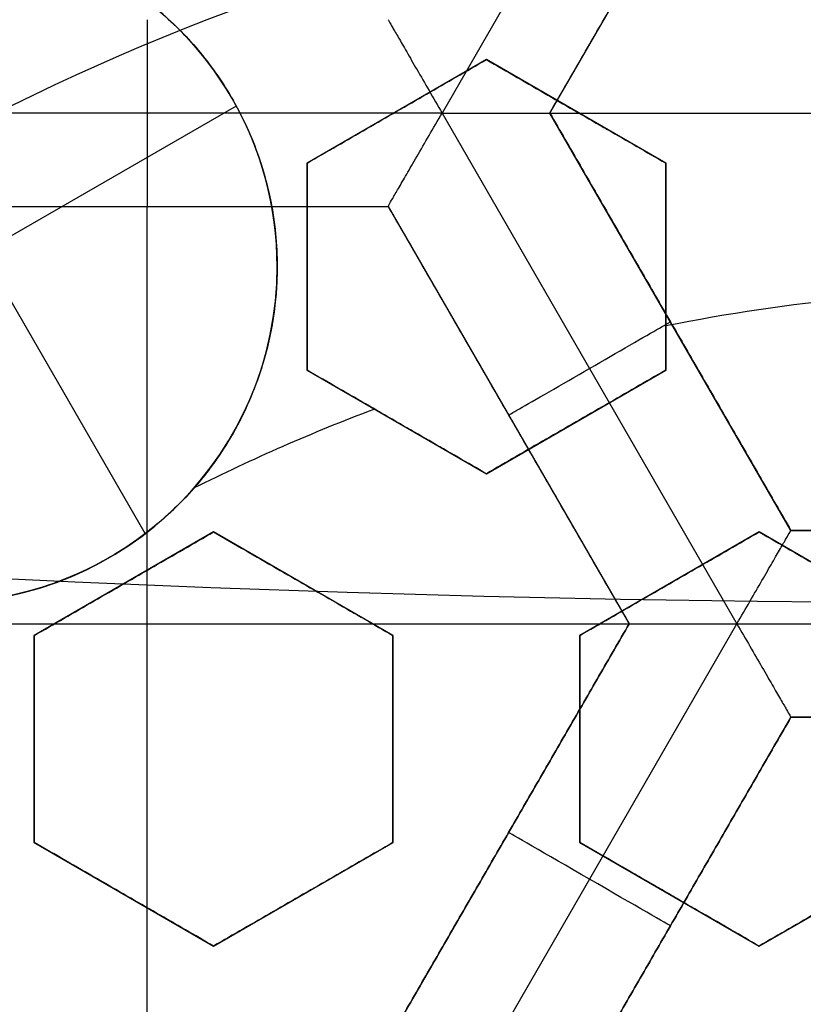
# Model space of a CAD drawing. Header units: centimetres. Extents: x -14.2 to 14.2, y -23.9 to 0.
# Tile 41 of 256: x -0.135 to -0.031, y -22.896 to -22.764. Entities that reach past the tile are written whole.
import ezdxf

# ---------------------------------------------------------------- set-up
doc = ezdxf.new("R2010")
doc.units = ezdxf.units.CM
doc.layers.add('Default', color=7, linetype='Continuous', true_color=0x000000)

# ---------------------------------------------------------------- blocks, each defined once
blk = doc.blocks.new('Block 10')
at = {"layer": 'Default', "extrusion": (0, -1, 0)}
for centre, radius in [((0, 20, 11.64412469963), 3.056153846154), ((0, 20, 11.74393517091), 3.15), ((0, 20, 12.75), 3.15), ((0, 20, 12.8), 3.149999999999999), ((0, 20, 12.85), 3.15), ((0, 20, 13.5), 3), ((0, 20, 16.45), 3.05), ((0, 20, 16.45), 2.975), ((0, 20, 16.65), 3.05)]:
    blk.add_arc(centre, radius, 0, 180, dxfattribs=at)
at = {"layer": 'Default', "extrusion": (0, 1, 0)}
for centre, radius, end in [((0, 20, -11.821967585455), 3.149999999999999, 180), ((0, 20, -11.9), 3.15, 180), ((0, 20, -13.625), 3, 179.9999999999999), ((0, 20, -13.75), 3, 180), ((0, 20, -16.08611150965), 2.842130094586, 180), ((0, 20, -16.30510174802), 3.097618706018, 180), ((3.552713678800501e-16, 20, -16.41899023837), 3.15, 180), ((0, 20, -16.534495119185), 3.149999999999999, 180), ((0, 20, -16.55), 3.050000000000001, 180), ((0, 20, -16.55), 2.974999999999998, 180), ((0, 20, -16.65), 3.15, 180), ((0, 20, -16.65), 2.975, 180), ((0, 20, -16.7), 2.925, 180), ((0, 20, -16.7), 2.925, 180)]:
    blk.add_arc(centre, radius, 0, end, dxfattribs=at)

msp = doc.modelspace()

# ---------------------------------------------------------------- linework, layer by layer
at = {"layer": 'Default'}
for p, q in [((-0.03946957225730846, -22.70820802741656, -4.352500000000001), (-0.07893531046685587, -22.7765646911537, -4.3525)), ((-0.06450020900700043, -22.77656636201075, -4.306251), (-0.03225000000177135, -22.72070736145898, -4.306251)), ((-0.1186459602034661, -22.83285231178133, -3.104974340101), (-0.1632675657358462, -22.75556542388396, -3.104974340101)), ((-0.07300000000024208, -22.76940776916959, -3.0601274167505), (-0.09700000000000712, -22.78326417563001, -3.0601274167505)), ((-0.04900000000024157, -22.78326417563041, -3.057829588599), (-0.0730000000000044, -22.76940776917, -3.057829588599)), ((-0.1064668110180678, -22.77562344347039, -3.104974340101), (-0.1843836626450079, -22.82060875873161, -3.104974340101)), ((-0.07893570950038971, -22.776564, -4.352499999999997), (-0.1578657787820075, -22.776564, -4.352499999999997)), ((-0.08500000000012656, -22.7763359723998, -3.086615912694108), (-0.08500000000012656, -22.7763359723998, -3.033407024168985)), ((-0.0789356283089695, -22.77656648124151, -4.3525), (-0.0394684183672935, -22.84492569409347, -4.352499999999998)), ((-0.03224979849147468, -22.83242498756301, -4.306251), (-0.064500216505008, -22.77656562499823, -4.306251)), ((-0.0645, -22.776566, -4.2725), (0.06449999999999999, -22.776566, -4.2725)), ((-0.06100000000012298, -22.77633597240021, -3.084366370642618), (-0.06100000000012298, -22.77633597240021, -3.031157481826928)), ((-0.097, -22.78326417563, -3.054308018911), (-0.097, -22.81097698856, -3.054308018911)), ((-0.049, -22.81097698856, -3.049469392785), (-0.049, -22.78326417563, -3.049469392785)), ((-0.1506506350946, -22.78906572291, -4.306251), (-0.08615063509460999, -22.78906572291, -4.306251)), ((-0.118400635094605, -22.900783, -4.2725), (-0.118400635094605, -22.78906572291, -4.2725)), ((-0.118400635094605, -22.78906572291, -4.340002), (-0.118400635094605, -22.78906572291, -4.2725)), ((-0.0861510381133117, -22.78906502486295, -4.340002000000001), (-0.05390020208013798, -22.84492511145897, -4.340002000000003)), ((-0.08615083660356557, -22.78906537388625, -4.306251), (-0.05390041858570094, -22.84492473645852, -4.306251)), ((-0.1010004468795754, -22.79712058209, -3.081426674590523), (-0.101000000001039, -22.79712058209, -3.104974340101)), ((-0.097, -22.797120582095, -3.08089587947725), (-0.097, -22.797120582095, -3.027686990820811)), ((-0.049, -22.797120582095, -3.07606891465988), (-0.049, -22.797120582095, -3.022860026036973)), ((-0.04837491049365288, -22.8044954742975, -4.340002), (-0.04837491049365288, -22.8044954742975, -4.2725)), ((-0.09699999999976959, -22.81097698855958, -3.0457326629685), (-0.07300000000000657, -22.82483339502, -3.0457326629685)), ((-0.07299999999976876, -22.82483339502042, -3.043191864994), (-0.04900000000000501, -22.81097698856, -3.043191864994)), ((-0.07002562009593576, -22.81699506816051, -4.340002), (-0.07002562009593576, -22.81699506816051, -4.2725)), ((-0.08499999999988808, -22.81790519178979, -3.072278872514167), (-0.08499999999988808, -22.81790519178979, -3.019069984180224)), ((-0.06099999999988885, -22.81790519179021, -3.069660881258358), (-0.06099999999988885, -22.81790519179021, -3.016451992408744)), ((-0.1095000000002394, -22.83262762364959, -3.044225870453), (-0.1335000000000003, -22.84648403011, -3.044225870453)), ((-0.0855000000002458, -22.84648403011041, -3.040178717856), (-0.1095000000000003, -22.83262762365, -3.040178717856)), ((-0.03650000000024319, -22.83262762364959, -3.0344630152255), (-0.0605000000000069, -22.84648403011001, -3.0344630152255)), ((-0.0125000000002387, -22.84648403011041, -3.032930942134), (-0.03650000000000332, -22.83262762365, -3.032930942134)), ((0.03225041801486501, -22.83242463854, -4.306251), (-0.03225041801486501, -22.83242463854, -4.306251)), ((-0.1215000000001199, -22.8395558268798, -3.070761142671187), (-0.1215000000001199, -22.8395558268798, -3.01755225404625)), ((-0.09750000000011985, -22.83955582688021, -3.066733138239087), (-0.09750000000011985, -22.83955582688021, -3.013524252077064)), ((-0.04850000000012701, -22.8395558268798, -3.060919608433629), (-0.04850000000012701, -22.8395558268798, -3.00771072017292)), ((-0.1829006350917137, -22.844924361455, -4.2725), (-0.05390063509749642, -22.844924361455, -4.2725)), ((-0.05390063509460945, -22.84492436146, -4.306251), (-0.08615083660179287, -22.90078334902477, -4.306251)), ((-0.07893177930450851, -22.91328357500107, -4.3525), (-0.03946606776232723, -22.84492695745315, -4.352500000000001)), ((-0.03946641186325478, -22.84492636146, -4.352499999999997), (0.03946718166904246, -22.84492636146, -4.352499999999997)), ((-0.1335, -22.84648403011, -3.040178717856), (-0.1335, -22.87419684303, -3.040178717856)), ((-0.0855, -22.87419684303, -3.0314610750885), (-0.0855, -22.84648403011, -3.0314610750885)), ((-0.0605, -22.84648403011, -3.0281857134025), (-0.0605, -22.87419684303, -3.0281857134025)), ((-0.0645000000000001, -22.913283, -4.306251), (-0.03225000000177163, -22.85742436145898, -4.306251)), ((-0.03225, -22.85742436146, -4.306251), (0.03225043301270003, -22.85742436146, -4.306251)), ((-0.1335, -22.86034043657, -3.013524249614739), (-0.1335, -22.86034043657, -3.066733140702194)), ((-0.0855, -22.86034043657, -3.05803705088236), (-0.0855, -22.86034043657, -3.004828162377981)), ((-0.0605, -22.86034043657, -3.054773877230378), (-0.0605, -22.86034043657, -3.001564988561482)), ((-0.07002583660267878, -22.87285402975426, -4.340002), (-0.07002583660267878, -22.87285402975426, -4.2725)), ((-0.1334999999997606, -22.87419684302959, -3.0314610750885), (-0.1094999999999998, -22.88805324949, -3.0314610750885)), ((-0.1094999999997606, -22.88805324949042, -3.026772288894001), (-0.08550000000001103, -22.87419684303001, -3.026772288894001)), ((-0.06049999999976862, -22.87419684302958, -3.0197581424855), (-0.03650000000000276, -22.88805324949, -3.0197581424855)), ((-0.0364999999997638, -22.88805324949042, -3.017997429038), (-0.01249999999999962, -22.87419684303, -3.017997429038)), ((-0.1214999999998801, -22.88112504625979, -3.058037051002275), (-0.1214999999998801, -22.88112504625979, -3.004828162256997)), ((-0.09749999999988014, -22.88112504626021, -3.05329057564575), (-0.09749999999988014, -22.88112504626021, -3.00008168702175)), ((-0.04849999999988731, -22.88112504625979, -3.046266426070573), (-0.04849999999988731, -22.88112504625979, -2.993057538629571)), ((-0.04837500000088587, -22.88535368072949, -4.340002), (-0.04837500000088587, -22.88535368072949, -4.2725))]:
    msp.add_line(p, q, dxfattribs=at)
at = {"layer": 'Default', "extrusion": (0, 0, -1)}
for centre, radius, start, end in [((0, -23.05, 3), 0.9, 270, 90), ((0, -23.05, 3.789997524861), 0.9, 270, 89.99999999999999), ((0, -23.05, 4.600000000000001), 0.8550000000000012, 270, 90), ((0, -23.05, 4.286758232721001), 0.8349999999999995, 270, 90), ((0, -23.05, 4.3375), 0.82, 0, 180), ((0, -23.05, 4.295), 0.8074999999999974, 270, 89.99999999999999), ((0, -23.05, 4.3125), 0.795, 0, 180), ((0, -23.05, 4.178651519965), 0.775, 0, 90), ((0, -23.05, 4.2025), 0.7575000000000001, 0, 180), ((0, -23.05, 4.245), 0.7574999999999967, 270, 89.99999999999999), ((0, -23.05, 4.2725), 0.7275, 0, 180), ((0, -23.05, 3.125), 0.6775000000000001, 0, 180), ((0, -23.05, 3.135), 0.677500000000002, 0, 180), ((-4.440892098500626e-17, -23.05, 3.1075), 0.6725, 0, 180), ((-4.440892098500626e-17, -23.05, 3.145), 0.6725, 0, 180), ((-4.440892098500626e-17, -23.05, 4.2725), 0.6675, 0, 180), ((0, -23.05, 3.126519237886), 0.6125, 0, 180), ((0, -23.05, 3.1125), 0.6075, 0, 180), ((0, -23.05, 3.145), 0.6075, 0, 180), ((0, -23.05, 3.1), 0.6000000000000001, 270, 90), ((0, -23.05, 3.05), 0.6000000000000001, 270, 89.99999999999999), ((0, -23.05, 3.120895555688), 0.5500000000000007, 0, 180), ((0, -23.05, 3.040664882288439), 0.3065014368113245, 40.9486084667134, 79.0513915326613), ((0.146, -22.79712058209, 3.088570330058), 0.04499999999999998, 154.4169266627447, 180), ((0.146, -22.79712058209, 3.088570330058), 0.04499999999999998, 180, 325.5243620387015), ((0, -23.05, 3.073248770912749), 0.2498347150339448, 78.68932004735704, 84.48750595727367), ((0, -23.05, 3.073248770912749), 0.2498347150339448, 63.33308738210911, 69.37654168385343)]:
    msp.add_arc(centre, radius, start, end, dxfattribs=at)
at = {"layer": 'Default'}
for centre, radius, start, end in [((0, -23.05, -4.6), 0.8550000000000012, 90, 270), ((4.484155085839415e-45, -23.05, -4.58), 0.8349999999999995, 90.00000000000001, 270), ((0, -23.05, -4.4333791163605), 0.8349999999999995, 90, 270), ((0, -23.05, -4.3125), 0.7825000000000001, 0, 180), ((0, -23.05, -4.207003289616), 0.775, 90, 270), ((0, -23.05, -4.192827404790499), 0.775, 90, 270), ((0, -23.05, -4.287500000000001), 0.7575000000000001, 0, 180), ((0, -23.05, -4.245), 0.7575000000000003, 0, 180), ((0, -23.05, -3.1), 0.7025000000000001, 0, 180), ((0, -23.05, -3.145), 0.6775000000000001, 0, 180), ((0, -23.05, -3.12625), 0.6724999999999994, 0, 180), ((0, -23.05, -4.3675), 0.6675, 0, 180), ((0, -23.05, -4.32), 0.6675000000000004, 0, 180), ((0, -23.05, -4.3975), 0.6375000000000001, 0, 180), ((0, -23.05, -3.1075), 0.6367740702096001, 0, 180), ((-4.440892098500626e-17, -23.05, -3.145), 0.6231698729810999, 0, 180), ((0, -23.05, -4.378480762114), 0.6075, 0, 180), ((0, -23.05, -4.3975), 0.6075, 0, 180), ((0, -23.05, -4.387990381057), 0.6074999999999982, 0, 180), ((0, -23.05, -3.12875), 0.6074999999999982, 0, 180), ((0, -23.05, -3), 0.6000000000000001, 90, 270), ((0, -23.05, -3.1125), 0.55, 0, 180), ((-5.000444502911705e-14, -23.05, -3.129291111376), 0.55000000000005, 0, 180), ((-0.1460000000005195, -22.79712058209, -3.104974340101), 0.04499999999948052, 0, 119.9999999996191), ((-0.1460000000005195, -22.79712058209, -3.104974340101), 0.0449999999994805, 180, 0)]:
    msp.add_arc(centre, radius, start, end, dxfattribs=at)
at = {"layer": 'Default', "extrusion": (-1, 0, 0)}
msp.add_arc((22.776564, -4.340001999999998, 0.1184007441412), 0.01249799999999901, 180, 0, dxfattribs=at)
at = {"layer": 'Default', "extrusion": (0.5000000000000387, -0.8660254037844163, 0)}
msp.add_arc((-11.45664350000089, -4.340002, 19.72508657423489), 0.01249799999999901, 180, 4.071761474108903e-12, dxfattribs=at)
at = {"layer": 'Default', "extrusion": (0.5000000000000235, 0.866025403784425, 0)}
msp.add_arc((-11.38828486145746, -4.340002, -19.84348541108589), 0.01249800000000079, 180.0000000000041, 4.071761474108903e-12, dxfattribs=at)
at = {"layer": 'Default'}
for points, degree in [([(4.096019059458e-09, -23.94999504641, -4.579995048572), (-0.0235431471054, -23.94999504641, -4.579995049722), (-0.07063544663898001, -23.94815681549, -4.579973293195), (-0.1409862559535, -23.93982430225, -4.579982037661), (-0.2102233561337, -23.92605387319, -4.579979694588), (-0.2783909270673, -23.90683803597, -4.579980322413), (-0.3447773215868, -23.88234055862, -4.579980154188), (-0.4089202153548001, -23.85277824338, -4.579980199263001), (-0.4707621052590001, -23.81814901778, -4.579980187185), (-0.5295038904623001, -23.77889465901, -4.579980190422), (-0.5850604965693, -23.73511101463, -4.579980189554), (-0.6370893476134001, -23.6870108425, -4.579980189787), (-0.6850100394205, -23.63517092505, -4.579980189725), (-0.7288631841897, -23.57955851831, -4.579980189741), (-0.7681839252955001, -23.52069739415, -4.579980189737), (-0.8026905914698, -23.45909097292, -4.579980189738), (-0.8323654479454, -23.39472976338, -4.579980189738), (-0.8568215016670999, -23.32842157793, -4.579980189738), (-0.8760232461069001, -23.26036952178, -4.579980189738), (-0.8898444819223, -23.19086607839, -4.579980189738), (-0.8981408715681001, -23.12075437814, -4.579980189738), (-0.9009294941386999, -23.05000055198, -4.579980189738), (-0.8981411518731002, -22.979249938, -4.579980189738), (-0.8898450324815, -22.90913678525, -4.579980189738), (-0.8760234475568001, -22.83963165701, -4.579980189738), (-0.8568232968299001, -22.77158396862, -4.579980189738), (-0.8323660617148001, -22.70527147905, -4.579980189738), (-0.8026916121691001, -22.64091123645, -4.579980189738), (-0.7681862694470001, -22.57930634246, -4.579980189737), (-0.7288638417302, -22.52044236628, -4.579980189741), (-0.6850126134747, -22.46483218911, -4.579980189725), (-0.6370916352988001, -22.41299131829, -4.579980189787), (-0.5850613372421, -22.36488979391, -4.579980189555), (-0.5295085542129, -22.32110875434, -4.579980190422), (-0.4707636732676, -22.28185182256, -4.579980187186), (-0.4089218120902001, -22.24722266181, -4.579980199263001), (-0.3447812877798, -22.21766105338, -4.579980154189), (-0.2783916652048, -22.19316214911, -4.579980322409), (-0.2102250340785, -22.1739465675, -4.579979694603), (-0.1409877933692, -22.16017590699, -4.579982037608), (-0.07063561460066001, -22.15184317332, -4.579973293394), (-0.02354317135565, -22.15000495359, -4.579995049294), (-4.096018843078e-09, -22.15000495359, -4.579995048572)], 3), ([(5.339996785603e-09, -23.92999354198, -4.599993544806), (-0.02306651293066, -23.92999354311, -4.599993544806), (-0.06904166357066, -23.92817025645, -4.600002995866), (-0.1378559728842, -23.92003351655, -4.59999919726), (-0.2055461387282, -23.90656647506, -4.600000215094), (-0.2722006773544, -23.88777833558, -4.599999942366), (-0.3371088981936, -23.86382577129, -4.600000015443), (-0.3998249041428, -23.83492118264, -4.599999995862), (-0.4602915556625, -23.8010619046, -4.600000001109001), (-0.517726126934, -23.76268102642, -4.599999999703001), (-0.5720472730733, -23.71987099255, -4.600000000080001), (-0.6229187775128, -23.67284062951, -4.599999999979), (-0.6697729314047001, -23.62215442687, -4.600000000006), (-0.7126508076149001, -23.56777879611, -4.599999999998), (-0.7510967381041, -23.51022712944, -4.600000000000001), (-0.7848356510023, -23.44999145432, -4.600000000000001), (-0.8138506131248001, -23.38706147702, -4.600000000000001), (-0.8377625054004, -23.32222862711, -4.600000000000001), (-0.8565371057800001, -23.25569057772, -4.600000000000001), (-0.8700509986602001, -23.18773274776, -4.600000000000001), (-0.8781627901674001, -23.11918117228, -4.600000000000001), (-0.8808894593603, -23.05000127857, -4.600000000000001), (-0.8781631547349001, -22.98082407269, -4.600000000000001), (-0.8700516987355, -22.91227112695, -4.600000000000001), (-0.8565375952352, -22.84431175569, -4.600000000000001), (-0.8377644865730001, -22.77777748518, -4.600000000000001), (-0.8138516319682, -22.71294077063, -4.600000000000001), (-0.7848371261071, -22.65001162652, -4.600000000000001), (-0.7510995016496, -22.58977730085, -4.600000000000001), (-0.7126521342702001, -22.53222301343, -4.599999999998), (-0.6697761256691, -22.47784940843, -4.600000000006), (-0.6229218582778, -22.42716233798, -4.599999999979), (-0.5720491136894, -22.38013066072, -4.600000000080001), (-0.5177314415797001, -22.33732285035, -4.599999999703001), (-0.4602938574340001, -22.29893938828, -4.600000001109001), (-0.3998271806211, -22.26508006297, -4.599999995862), (-0.3371134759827, -22.23617609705, -4.600000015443), (-0.2722021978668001, -22.21222210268, -4.599999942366), (-0.205548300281, -22.19343406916, -4.600000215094), (-0.13785759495, -22.17996669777, -4.59999919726), (-0.06904173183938, -22.17182972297, -4.600002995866), (-0.02306648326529, -22.17000645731, -4.599993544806), (-5.339996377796e-09, -22.17000645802, -4.599993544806)], 3), ([(-0.06450170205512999, -22.77656598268, -4.340002), (-0.04837628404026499, -22.74863642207, -4.340002), (-0.0322508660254, -22.72070686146, -4.340002)], 2), ([(-0.0645, -22.776566, -4.2725), (-0.048375, -22.74863668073, -4.2725), (-0.03225, -22.72070736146, -4.2725)], 2), ([(-0.08615063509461, -22.764066, -4.340002), (-0.08615063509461, -22.764066, -4.340857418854), (-0.08604839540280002, -22.76424308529, -4.34258304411), (-0.08558533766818, -22.76504512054, -4.345087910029), (-0.08480704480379, -22.76639317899, -4.347437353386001), (-0.08370982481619, -22.76829356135, -4.349517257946), (-0.08231711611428, -22.77070602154, -4.351174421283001), (-0.08069304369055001, -22.77351818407, -4.352248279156), (-0.07952808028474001, -22.77553798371, -4.352499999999), (-0.0789349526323, -22.77656531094, -4.352499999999)], 3), ([(-0.097, -22.78326417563, -3.085620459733), (-0.09432950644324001, -22.78172236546, -3.085815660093), (-0.08899113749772, -22.77864025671, -3.086241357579), (-0.0809931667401, -22.77402262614, -3.086983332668), (-0.07566377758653, -22.77094570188, -3.087545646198), (-0.073, -22.76940776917, -3.087843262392)], 3), ([(-0.09700000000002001, -22.78326417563, -3.032411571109), (-0.0943289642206, -22.78172205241, -3.032606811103), (-0.08898987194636, -22.77863952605, -3.033032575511), (-0.08099180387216, -22.77402183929, -3.03377458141), (-0.07566319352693, -22.77094536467, -3.034336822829), (-0.07300000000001, -22.76940776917, -3.034634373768)], 3), ([(-0.07300000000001, -22.76940776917, -3.034634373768), (-0.073000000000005, -22.76940776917, -3.06123881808), (-0.073, -22.76940776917, -3.087843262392)], 2), ([(-0.073, -22.76940776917, -3.087843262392), (-0.07023011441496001, -22.77100696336, -3.087026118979), (-0.0647593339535, -22.77416551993, -3.085431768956), (-0.05677797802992, -22.77877355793, -3.08316447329), (-0.0515715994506, -22.781779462, -3.081725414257), (-0.049, -22.78326417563, -3.08102480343)], 3), ([(-0.07300000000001, -22.76940776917, -3.034634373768), (-0.07022610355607, -22.77100927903, -3.033816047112), (-0.06474996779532, -22.77417092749, -3.032220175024), (-0.0567689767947, -22.77877875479, -3.029953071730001), (-0.05156773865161, -22.78178169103, -3.02851547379), (-0.04900000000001, -22.78326417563, -3.027815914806)], 3), ([(-0.08615063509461, -22.78906479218, -4.340002), (-0.08615063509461, -22.78906479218, -4.340857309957), (-0.08605157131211, -22.78888367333, -4.34258279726), (-0.08558724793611, -22.78808326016, -4.345087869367), (-0.08480921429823, -22.78673469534, -4.347437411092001), (-0.08371200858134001, -22.7848343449, -4.349517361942), (-0.08231856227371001, -22.78242153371, -4.35117476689), (-0.08069627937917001, -22.77960875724, -4.352248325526), (-0.07952739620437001, -22.77759145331, -4.352499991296), (-0.0789349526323, -22.77656531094, -4.352499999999)], 3), ([(-0.0789349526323, -22.77656531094, -4.352499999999), (-0.07774943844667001, -22.77656531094, -4.352500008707), (-0.07542038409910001, -22.77656611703, -4.352248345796), (-0.07217220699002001, -22.7765657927, -4.351174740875), (-0.06938633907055, -22.77656588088, -4.349517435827), (-0.06719192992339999, -22.7765658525, -4.347437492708), (-0.06563480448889, -22.77656587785, -4.345087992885), (-0.06471029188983, -22.77656580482, -4.342582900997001), (-0.06450170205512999, -22.77656598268, -4.340857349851), (-0.06450170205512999, -22.77656598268, -4.340002)], 3), ([(-0.06450170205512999, -22.77656598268, -4.340002), (-0.064500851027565, -22.77656599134, -4.306251), (-0.0645, -22.776566, -4.2725)], 2), ([(-0.06450170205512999, -22.77656598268, -4.340002), (-0.04837626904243, -22.804496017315, -4.340002), (-0.03225083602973, -22.83242605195, -4.340002)], 2), ([(-0.0645, -22.776566, -4.2725), (-0.048375, -22.80449531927, -4.2725), (-0.03225, -22.83242463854, -4.2725)], 2), ([(-0.09700000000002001, -22.78326417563, -3.032411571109), (-0.09700000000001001, -22.78326417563, -3.059016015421), (-0.097, -22.78326417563, -3.085620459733)], 2), ([(-0.097, -22.81097698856, -3.076204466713), (-0.097, -22.80805315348, -3.077190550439), (-0.097, -22.80210194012, -3.079202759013), (-0.097, -22.79286826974, -3.082340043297), (-0.097, -22.78650046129, -3.084513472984), (-0.097, -22.78326417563, -3.085620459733)], 3), ([(-0.09700000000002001, -22.81097698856, -3.022995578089), (-0.09700000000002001, -22.80805601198, -3.023980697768), (-0.09699999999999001, -22.80210861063, -3.025991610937), (-0.09699999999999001, -22.79287524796, -3.029128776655), (-0.09700000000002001, -22.78650345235, -3.031303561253), (-0.09700000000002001, -22.78326417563, -3.032411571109)], 3), ([(-0.049, -22.78326417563, -3.08102480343), (-0.049, -22.78645251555, -3.079883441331), (-0.049, -22.7927564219, -3.07762810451), (-0.049, -22.80199410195, -3.074327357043), (-0.049, -22.80800694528, -3.072181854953), (-0.049, -22.81097698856, -3.071122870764)], 3), ([(-0.049, -22.78326417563, -3.08102480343), (-0.049000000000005, -22.78326417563, -3.054420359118), (-0.04900000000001, -22.78326417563, -3.027815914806)], 2), ([(-0.04900000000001, -22.78326417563, -3.027815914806), (-0.04900000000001, -22.78644985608, -3.026675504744), (-0.04899999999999, -22.79275021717, -3.024421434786), (-0.04899999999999, -22.80198801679, -3.021120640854), (-0.04900000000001, -22.80800433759, -3.018973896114), (-0.04900000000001, -22.81097698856, -3.01791398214)], 3), ([(-0.1506506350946, -22.78906479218, -4.340002), (-0.118400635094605, -22.78906479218, -4.340002), (-0.08615063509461, -22.78906479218, -4.340002)], 2), ([(-0.1506506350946, -22.78906572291, -4.2725), (-0.118400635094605, -22.78906572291, -4.2725), (-0.08615063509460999, -22.78906572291, -4.2725)], 2), ([(-0.08615063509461, -22.78906479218, -4.340002), (-0.07002520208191, -22.81699482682, -4.340002), (-0.05389976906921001, -22.84492486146, -4.340002)], 2), ([(-0.08615063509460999, -22.78906572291, -4.2725), (-0.08615063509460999, -22.789065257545, -4.306251), (-0.08615063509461, -22.78906479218, -4.340002)], 2), ([(-0.08615063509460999, -22.78906572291, -4.2725), (-0.07002563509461, -22.816995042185, -4.2725), (-0.05390063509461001, -22.84492436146, -4.2725)], 2), ([(-0.09700000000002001, -22.81097698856, -3.022995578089), (-0.09700000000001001, -22.81097698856, -3.049600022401), (-0.097, -22.81097698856, -3.076204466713)], 2), ([(-0.073, -22.82483339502, -3.068469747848), (-0.07550513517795, -22.82338705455, -3.069251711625), (-0.08062287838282, -22.82043232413, -3.070866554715), (-0.0885926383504, -22.81583098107, -3.073434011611), (-0.09415866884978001, -22.81261743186, -3.075262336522), (-0.097, -22.81097698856, -3.076204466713)], 3), ([(-0.07300000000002, -22.82483339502, -3.015260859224), (-0.07551021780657, -22.82338412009, -3.016044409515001), (-0.08063473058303, -22.82042548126, -3.017661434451), (-0.08860513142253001, -22.81582376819, -3.020229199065), (-0.09416401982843, -22.81261434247, -3.022055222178), (-0.09700000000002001, -22.81097698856, -3.022995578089)], 3), ([(-0.049, -22.81097698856, -3.071122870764), (-0.05166531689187, -22.81251580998, -3.070769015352), (-0.05699667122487, -22.81559386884, -3.07009939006), (-0.06499202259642, -22.82020998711, -3.069213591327), (-0.07032985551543, -22.82329178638, -3.06870377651), (-0.073, -22.82483339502, -3.068469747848)], 3), ([(-0.04900000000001, -22.81097698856, -3.01791398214), (-0.05166649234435, -22.81251648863, -3.017559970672), (-0.05699941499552, -22.81559545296, -3.016890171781), (-0.06499457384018, -22.82021146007, -3.016004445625), (-0.07033094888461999, -22.82329241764, -3.015494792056), (-0.07300000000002, -22.82483339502, -3.015260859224)], 3), ([(-0.04900000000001, -22.81097698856, -3.01791398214), (-0.049000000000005, -22.81097698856, -3.044518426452), (-0.049, -22.81097698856, -3.071122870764)], 2), ([(-0.07300000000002, -22.82483339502, -3.015260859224), (-0.07300000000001, -22.82483339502, -3.041865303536), (-0.073, -22.82483339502, -3.068469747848)], 2), ([(-0.1335, -22.84648403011, -3.070904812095), (-0.1308338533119, -22.8449447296, -3.070841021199), (-0.1255011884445, -22.84186591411, -3.070755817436), (-0.1174988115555, -22.83724573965, -3.070755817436), (-0.1121661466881, -22.83416692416, -3.070841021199), (-0.1095, -22.83262762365, -3.070904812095)], 3), ([(-0.1335, -22.84648403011, -3.017695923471), (-0.1308338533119, -22.8449447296, -3.017632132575), (-0.1255011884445, -22.84186591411, -3.017546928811), (-0.1174988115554, -22.83724573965, -3.017546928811), (-0.1121661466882, -22.83416692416, -3.017632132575), (-0.1095, -22.83262762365, -3.017695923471)], 3), ([(-0.1095, -22.83262762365, -3.017695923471), (-0.1095, -22.83262762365, -3.044300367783), (-0.1095, -22.83262762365, -3.070904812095)], 2), ([(-0.1095, -22.83262762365, -3.070904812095), (-0.106633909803, -22.8342823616, -3.069897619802), (-0.1010347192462, -22.83751505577, -3.067944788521), (-0.09305222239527, -22.84212375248, -3.065204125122), (-0.08797477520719, -22.84505521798, -3.063489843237), (-0.0855, -22.84648403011, -3.062661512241)], 3), ([(-0.1095, -22.83262762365, -3.017695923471), (-0.1066353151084, -22.83428155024, -3.016689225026), (-0.1010379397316, -22.83751319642, -3.014737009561), (-0.09304997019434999, -22.84212505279, -3.011994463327), (-0.08797378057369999, -22.84505579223, -3.0102806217), (-0.08550000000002, -22.84648403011, -3.009452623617)], 3), ([(-0.0605, -22.84648403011, -3.059593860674), (-0.05783329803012, -22.84494440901, -3.059854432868), (-0.05250012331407, -22.84186529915, -3.060421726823), (-0.04450784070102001, -22.83725095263, -3.061405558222), (-0.03917013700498, -22.83416922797, -3.062148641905), (-0.0365, -22.83262762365, -3.062541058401)], 3), ([(-0.06050000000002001, -22.84648403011, -3.00638497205), (-0.05783164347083, -22.84494345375, -3.006645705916), (-0.05249626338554, -22.84186307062, -3.007213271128), (-0.04450369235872, -22.83724855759, -3.008197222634), (-0.03916836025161, -22.83416820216, -3.008940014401), (-0.03650000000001, -22.83262762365, -3.009332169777)], 3), ([(-0.03946679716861, -22.84492569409, -4.352499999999), (-0.03887403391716, -22.84389899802, -4.352499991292), (-0.03771040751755, -22.84188138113, -4.352248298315), (-0.03608598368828, -22.83906866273, -4.351174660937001), (-0.03469317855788, -22.83665602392, -4.349517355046), (-0.03359597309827, -22.83475566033, -4.347437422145), (-0.03281742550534, -22.83340719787, -4.345087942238), (-0.032355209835, -22.83260647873, -4.342582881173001), (-0.03225083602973, -22.83242605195, -4.340857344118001), (-0.03225083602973, -22.83242605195, -4.340002)], 3), ([(-0.03650000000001, -22.83262762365, -3.009332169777), (-0.036500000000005, -22.83262762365, -3.035936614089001), (-0.0365, -22.83262762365, -3.062541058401)], 2), ([(-0.0365, -22.83262762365, -3.062541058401), (-0.03374003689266, -22.83422108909, -3.061802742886), (-0.02828267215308, -22.83737190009, -3.060372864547), (-0.02030963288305, -22.84197513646, -3.058375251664), (-0.0150852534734, -22.84499143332, -3.057129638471), (-0.0125, -22.84648403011, -3.056529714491)], 3), ([(-0.03650000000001, -22.83262762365, -3.009332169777), (-0.03373384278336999, -22.83422466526, -3.00859219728), (-0.02826820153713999, -22.83738025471, -3.007160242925), (-0.02029584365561, -22.84198309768, -3.005163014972), (-0.01507933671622, -22.84499484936, -3.003919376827), (-0.0125, -22.84648403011, -3.003320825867)], 3), ([(-0.03225, -22.83242463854, -4.2725), (-0.032250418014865, -22.832425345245, -4.306251), (-0.03225083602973, -22.83242605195, -4.340002)], 2), ([(-0.03225083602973, -22.83242605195, -4.340002), (0, -22.83242605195, -4.340002), (0.03225083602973, -22.83242605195, -4.340002)], 2), ([(0.03225, -22.83242463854, -4.2725), (0, -22.83242463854, -4.2725), (-0.03225, -22.83242463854, -4.2725)], 2), ([(-0.05390063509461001, -22.84492436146, -4.2725), (-0.07002563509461, -22.87285368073, -4.2725), (-0.08615063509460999, -22.900783, -4.2725)], 2), ([(-0.08614976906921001, -22.90078443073, -4.340002), (-0.07002476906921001, -22.872854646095, -4.340002), (-0.05389976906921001, -22.84492486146, -4.340002)], 2), ([(-0.05389976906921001, -22.84492486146, -4.340002), (-0.05390020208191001, -22.84492461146, -4.306251), (-0.05390063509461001, -22.84492436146, -4.2725)], 2), ([(-0.05389976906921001, -22.84492486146, -4.340002), (-0.05389976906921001, -22.84492486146, -4.340857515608), (-0.05369313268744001, -22.84492998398, -4.342583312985), (-0.05276768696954, -22.84492793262, -4.345088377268), (-0.0512106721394, -22.84492845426, -4.347437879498), (-0.04901599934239, -22.84492841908, -4.349517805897), (-0.04623027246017, -22.84492803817, -4.351174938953), (-0.04298151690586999, -22.84492959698, -4.352248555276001), (-0.04065304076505, -22.84492569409, -4.352500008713), (-0.03946679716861, -22.84492569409, -4.352499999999)], 3), ([(-0.03946679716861, -22.84492569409, -4.352499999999), (-0.03887366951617, -22.84595302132, -4.352499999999), (-0.03770707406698, -22.8479718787, -4.352248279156), (-0.03608365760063, -22.85078441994, -4.351174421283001), (-0.0346907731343, -22.85319677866, -4.349517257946), (-0.03359360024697, -22.85509718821, -4.347437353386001), (-0.03281529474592, -22.85644523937, -4.345087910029), (-0.03235224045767, -22.85724727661, -4.34258304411), (-0.03225, -22.85742436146, -4.340857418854), (-0.03225, -22.85742436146, -4.340002)], 3), ([(-0.1335, -22.84648403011, -3.017695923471), (-0.1335, -22.84648403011, -3.044300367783), (-0.1335, -22.84648403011, -3.070904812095)], 2), ([(-0.1335, -22.87419684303, -3.062661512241), (-0.1335, -22.87134036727, -3.063489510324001), (-0.1335, -22.86547888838, -3.065203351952), (-0.1335, -22.85625517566, -3.067945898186), (-0.1335, -22.8497918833, -3.06989811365), (-0.1335, -22.84648403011, -3.070904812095)], 3), ([(-0.1335, -22.87419684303, -3.009452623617), (-0.1335, -22.87133921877, -3.010280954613), (-0.1335, -22.86547628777, -3.011995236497), (-0.1335, -22.85625889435, -3.014735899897), (-0.1335, -22.849793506, -3.016688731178), (-0.1335, -22.84648403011, -3.017695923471)], 3), ([(-0.08550000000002, -22.84648403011, -3.009452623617), (-0.08550000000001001, -22.84648403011, -3.036057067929), (-0.0855, -22.84648403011, -3.062661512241)], 2), ([(-0.0855, -22.84648403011, -3.062661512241), (-0.0855, -22.84977585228, -3.061556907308), (-0.0855, -22.8562176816, -3.059403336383), (-0.0855, -22.86544693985, -3.056342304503), (-0.0855, -22.87132663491, -3.054408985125), (-0.0855, -22.87419684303, -3.05346952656)], 3), ([(-0.08550000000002, -22.84648403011, -3.009452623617), (-0.08550000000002, -22.84977127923, -3.00834955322), (-0.08549999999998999, -22.85620701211, -3.006198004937), (-0.08549999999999, -22.86543693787, -3.003136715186), (-0.08550000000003, -22.87132234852, -3.001201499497), (-0.08550000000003, -22.87419684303, -3.000260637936)], 3), ([(-0.06050000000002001, -22.84648403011, -3.00638497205), (-0.06050000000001, -22.84648403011, -3.032989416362), (-0.0605, -22.84648403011, -3.059593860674)], 2), ([(-0.0605, -22.87419684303, -3.049986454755), (-0.0605, -22.87129458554, -3.050985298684), (-0.0605, -22.86537216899, -3.053028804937), (-0.0605, -22.85613782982, -3.056230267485), (-0.0605, -22.84974162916, -3.058457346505), (-0.0605, -22.84648403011, -3.059593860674)], 3), ([(-0.06050000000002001, -22.87419684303, -2.996777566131), (-0.06050000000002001, -22.87129938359, -2.997774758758), (-0.06049999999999, -22.86538336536, -2.999816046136), (-0.06049999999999, -22.85614954, -3.003017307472), (-0.06050000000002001, -22.84974664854, -3.005246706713), (-0.06050000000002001, -22.84648403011, -3.00638497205)], 3), ([(-0.03225, -22.85742436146, -4.340002), (-0.048375, -22.88535368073, -4.340002), (-0.0645, -22.913283, -4.340002)], 2), ([(-0.0645, -22.913283, -4.2725), (-0.048375, -22.88535368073, -4.2725), (-0.03225, -22.85742436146, -4.2725)], 2), ([(0.0322508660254, -22.85742386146, -4.340002), (4.330126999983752e-07, -22.85742411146, -4.340002), (-0.03225, -22.85742436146, -4.340002)], 2), ([(-0.03225, -22.85742436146, -4.2725), (0, -22.85742436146, -4.2725), (0.03225, -22.85742436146, -4.2725)], 2), ([(-0.03225, -22.85742436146, -4.340002), (-0.03225, -22.85742436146, -4.306251), (-0.03225, -22.85742436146, -4.2725)], 2), ([(-0.1335, -22.87419684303, -3.009452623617), (-0.1335, -22.87419684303, -3.036057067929), (-0.1335, -22.87419684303, -3.062661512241)], 2), ([(-0.1095, -22.88805324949, -3.05346952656), (-0.1119893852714, -22.88661600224, -3.054410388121), (-0.1170863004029, -22.88367329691, -3.05634560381), (-0.1250796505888, -22.87905833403, -3.059406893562), (-0.1306531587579, -22.87584046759, -3.061558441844), (-0.1335, -22.87419684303, -3.062661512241)], 3), ([(-0.1095, -22.88805324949, -3.000260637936), (-0.1119856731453, -22.88661814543, -3.001200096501), (-0.1170776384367, -22.8836782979, -3.003133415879), (-0.125070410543, -22.87906366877, -3.006194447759), (-0.1306491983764, -22.87584275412, -3.008348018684), (-0.1335, -22.87419684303, -3.009452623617)], 3), ([(-0.0855, -22.87419684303, -3.05346952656), (-0.08816587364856, -22.8757359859, -3.053390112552), (-0.09349818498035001, -22.87881459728, -3.053283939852), (-0.1015018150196, -22.88343549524, -3.053283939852), (-0.1068341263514, -22.88651410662, -3.053390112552), (-0.1095, -22.88805324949, -3.05346952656)], 3), ([(-0.08550000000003, -22.87419684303, -3.000260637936), (-0.08816587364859, -22.8757359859, -3.000181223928), (-0.09349818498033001, -22.87881459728, -3.000075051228), (-0.1015018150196, -22.88343549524, -3.000075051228), (-0.1068341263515, -22.88651410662, -3.000181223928), (-0.1095, -22.88805324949, -3.000260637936)], 3), ([(-0.0855, -22.87419684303, -3.05346952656), (-0.08550000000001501, -22.87419684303, -3.026865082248), (-0.08550000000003, -22.87419684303, -3.000260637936)], 2), ([(-0.06050000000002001, -22.87419684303, -2.996777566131), (-0.06050000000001, -22.87419684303, -3.023382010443), (-0.0605, -22.87419684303, -3.049986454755)], 2), ([(-0.0365, -22.88805324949, -3.04273871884), (-0.03898023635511, -22.88662128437, -3.043445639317), (-0.04406453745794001, -22.88368586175, -3.044924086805), (-0.05201105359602, -22.87909793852, -3.047322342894), (-0.05762362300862, -22.87585752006, -3.049074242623), (-0.0605, -22.87419684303, -3.049986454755)], 3), ([(-0.03650000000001, -22.88805324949, -2.989529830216), (-0.03899018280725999, -22.88661554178, -2.990239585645), (-0.04408771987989, -22.88367247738, -2.991722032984), (-0.05203587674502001, -22.87908360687, -2.994121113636), (-0.0576342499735, -22.87585138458, -2.995868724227), (-0.06050000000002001, -22.87419684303, -2.996777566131)], 3), ([(-0.0125, -22.87419684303, -3.04646502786), (-0.01518529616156, -22.87574719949, -3.045971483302), (-0.02054292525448, -22.87884042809, -3.04503504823), (-0.02852360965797, -22.88344807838, -3.043792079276), (-0.03384324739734, -22.88651937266, -3.043070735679), (-0.0365, -22.88805324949, -3.04273871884)], 3), ([(-0.0125, -22.87419684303, -2.993256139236), (-0.01518971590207, -22.87574975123, -2.992761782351), (-0.02055325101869, -22.87884638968, -2.991824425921), (-0.02853322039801, -22.88345362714, -2.990581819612), (-0.03384736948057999, -22.88652175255, -2.989861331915), (-0.03650000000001, -22.88805324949, -2.989529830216)], 3), ([(-0.1095, -22.88805324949, -3.000260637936), (-0.1095, -22.88805324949, -3.026865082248), (-0.1095, -22.88805324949, -3.05346952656)], 2), ([(-0.03650000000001, -22.88805324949, -2.989529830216), (-0.036500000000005, -22.88805324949, -3.016134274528), (-0.0365, -22.88805324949, -3.04273871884)], 2)]:
    msp.add_open_spline(points, degree=degree, dxfattribs=at)
for points, knots in [([(-0.1685000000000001, -22.75814943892, -3.104974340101), (-0.1665160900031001, -22.75700402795, -3.104974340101), (-0.1623193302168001, -22.75498660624, -3.104863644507), (-0.1554622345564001, -22.7529266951, -3.104343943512), (-0.1481592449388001, -22.75197100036, -3.103446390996), (-0.1407844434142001, -22.75222035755, -3.102194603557), (-0.1334778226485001, -22.75368271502, -3.100597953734), (-0.1264476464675, -22.75635661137, -3.098677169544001), (-0.1198961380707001, -22.76020217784, -3.096461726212), (-0.1140307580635, -22.7651412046, -3.093993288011), (-0.1090497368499, -22.77104992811, -3.091327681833), (-0.1051319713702, -22.77775889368, -3.088535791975), (-0.1024162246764, -22.78504820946, -3.085704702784), (-0.1011906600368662, -22.79166663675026, -3.083297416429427), (-0.1010003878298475, -22.79565849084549, -3.081920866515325), (-0.1010004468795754, -22.79712058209, -3.081426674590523)], [-2.447870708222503, -2.447870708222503, -2.447870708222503, -2.447870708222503, -2.373692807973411, -2.299514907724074, -2.225337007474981, -2.151159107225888, -2.076981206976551, -2.002803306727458, -1.928625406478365, -1.854447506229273, -1.780269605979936, -1.706091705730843, -1.631913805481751, -1.557735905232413, -1.513804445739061, -1.513804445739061, -1.513804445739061, -1.513804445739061]), ([(-0.1010004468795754, -22.79712058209, -3.081426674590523), (-0.101000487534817, -22.79812721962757, -3.081086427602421), (-0.1011165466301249, -22.80156543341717, -3.079940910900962), (-0.101953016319, -22.80714313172, -3.078178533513), (-0.1039389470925, -22.81356452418, -3.076314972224), (-0.106755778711, -22.81945449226, -3.074781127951), (-0.1103295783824, -22.82480255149, -3.07358181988), (-0.1146042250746, -22.82956969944, -3.072732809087), (-0.1195131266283, -22.83368735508, -3.072255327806), (-0.124962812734, -22.83707222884, -3.072166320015), (-0.1308341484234, -22.83964885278, -3.072469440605), (-0.1370020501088, -22.8413662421, -3.073152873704), (-0.143361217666, -22.84219603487, -3.074196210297), (-0.1498341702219, -22.84211515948, -3.075579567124), (-0.1563770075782, -22.84107899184, -3.077294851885), (-0.1629236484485, -22.83901458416, -3.079336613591), (-0.16944422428, -22.83577516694, -3.081728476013), (-0.1756666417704, -22.83125310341, -3.084428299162), (-0.1810833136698, -22.82565692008, -3.087251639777), (-0.1854526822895, -22.81922350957, -3.090072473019), (-0.1886452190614, -22.81216214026, -3.092805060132), (-0.1905748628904, -22.80470993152, -3.095370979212), (-0.1910000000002, -22.79964492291, -3.096927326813), (-0.1910000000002, -22.7971205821, -3.09766048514)], [-1.513804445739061, -1.513804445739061, -1.513804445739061, -1.513804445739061, -1.48355800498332, -1.409380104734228, -1.335202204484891, -1.261024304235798, -1.186846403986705, -1.112668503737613, -1.038490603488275, -0.9643127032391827, -0.8901348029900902, -0.8159569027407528, -0.7417790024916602, -0.6676011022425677, -0.5934232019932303, -0.5192453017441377, -0.4450674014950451, -0.3708895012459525, -0.2967116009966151, -0.2225337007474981, -0.1483558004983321, -0.07417790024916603, 0, 0, 0, 0])]:
    msp.add_open_spline(points, degree=3, knots=knots, dxfattribs=at)

# ---------------------------------------------------------------- block references
at = {"layer": 'Default', "extrusion": (0, -1, 0)}
msp.add_blockref('Block 10', (0, 0), dxfattribs=at)

doc.saveas('drawing.dxf')
